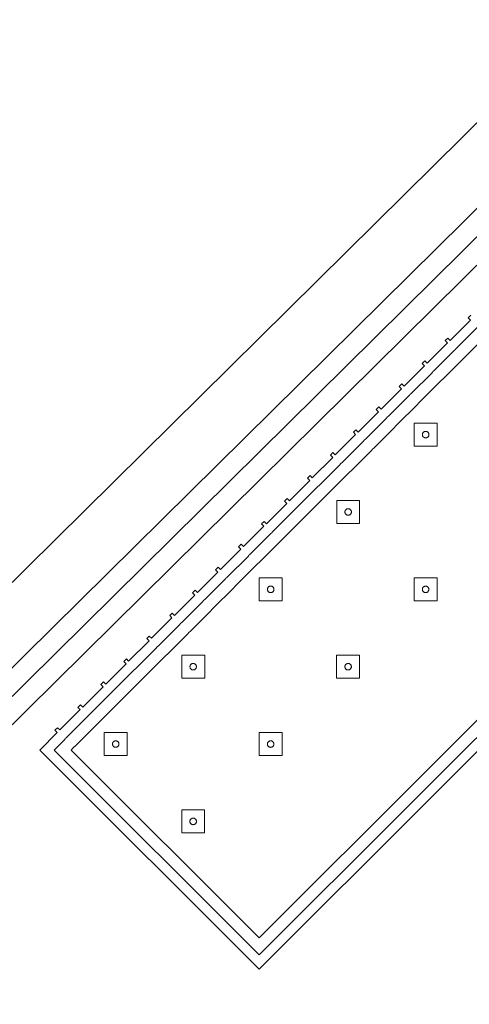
# Model space of a CAD drawing. Header units: metres. Extents: x 2232.4 to 2275.2, y 411.9 to 437.5.
# Tile 7 of 34: x 2241.4 to 2242.5, y 433.4 to 435.8. Entities that reach past the tile are written whole.
import ezdxf

# ---------------------------------------------------------------- set-up
doc = ezdxf.new("R2010")
doc.units = ezdxf.units.M
doc.layers.add('DOOR', color=5, linetype='Continuous')
doc.layers.add('NC_N1_BANQUETTES', color=7, linetype='Continuous', lineweight=13)

# ---------------------------------------------------------------- blocks, each defined once
blk = doc.blocks.new('NC_N1_TRIANGLE_L_BANQUETTE')
at = {"color": 0, "linetype": 'Continuous', "lineweight": -2}
for points in [[(0.8, 0.8), (4.35, 0.8), (4.35, 0.035), (4.289, 0.035), (4.289, 0.027), (4.28, 0.027), (4.28, 0.035), (4.209, 0.035), (4.209, 0.027), (4.2, 0.027), (4.2, 0.035), (4.129, 0.035), (4.129, 0.027), (4.12, 0.027), (4.12, 0.035), (4.049, 0.035), (4.049, 0.027), (4.04, 0.027), (4.04, 0.035), (3.969, 0.035), (3.969, 0.027), (3.96, 0.027), (3.96, 0.035), (3.889, 0.035), (3.889, 0.027), (3.88, 0.027), (3.88, 0.035), (3.809, 0.035), (3.809, 0.027), (3.8, 0.027), (3.8, 0.035), (3.729, 0.035), (3.729, 0.027), (3.72, 0.027), (3.72, 0.035), (3.649, 0.035), (3.649, 0.027), (3.64, 0.027), (3.64, 0.035), (3.569, 0.035), (3.569, 0.027), (3.56, 0.027), (3.56, 0.035), (3.489, 0.035), (3.489, 0.027), (3.48, 0.027), (3.48, 0.035), (3.409, 0.035), (3.409, 0.027), (3.4, 0.027), (3.4, 0.035), (3.329, 0.035), (3.329, 0.027), (3.32, 0.027), (3.32, 0.035), (3.249, 0.035), (3.249, 0.027), (3.24, 0.027), (3.24, 0.035), (3.169, 0.035), (3.169, 0.027), (3.16, 0.027), (3.16, 0.035), (3.089, 0.035), (3.089, 0.027), (3.08, 0.027), (3.08, 0.035), (3.009, 0.035), (3.009, 0.027), (3, 0.027), (3, 0.035), (2.929, 0.035), (2.929, 0.027), (2.92, 0.027), (2.92, 0.035), (2.849, 0.035), (2.849, 0.027), (2.84, 0.027)], [(0.8, 0.775), (4.325, 0.775), (4.325, 0.06), (4.289, 0.06), (4.2865, 0.0599), (4.2845, 0.0596), (4.2825, 0.0599), (4.28, 0.06), (4.209, 0.06), (4.2065, 0.0599), (4.2045, 0.0596), (4.2025, 0.0599), (4.2, 0.06), (4.129, 0.06), (4.1265, 0.0599), (4.1245, 0.0596), (4.1225, 0.0599), (4.12, 0.06), (4.049, 0.06), (4.0465, 0.0599), (4.0445, 0.0596), (4.0425, 0.0599), (4.04, 0.06), (3.969, 0.06), (3.9665, 0.0599), (3.9645, 0.0596), (3.9625, 0.0599), (3.96, 0.06), (3.889, 0.06), (3.8865, 0.0599), (3.8845, 0.0596), (3.8825, 0.0599), (3.88, 0.06), (3.809, 0.06), (3.8065, 0.0599), (3.8045, 0.0596), (3.8025, 0.0599), (3.8, 0.06), (3.729, 0.06), (3.7265, 0.0599), (3.7245, 0.0596), (3.7225, 0.0599), (3.72, 0.06), (3.649, 0.06), (3.6465, 0.0599), (3.6445, 0.0596), (3.6425, 0.0599), (3.64, 0.06), (3.569, 0.06), (3.5665, 0.0599), (3.5645, 0.0596), (3.5625, 0.0599), (3.56, 0.06), (3.489, 0.06), (3.4865, 0.0599), (3.4845, 0.0596), (3.4825, 0.0599), (3.48, 0.06), (3.409, 0.06), (3.4065, 0.0599), (3.4045, 0.0596), (3.4025, 0.0599), (3.4, 0.06), (3.329, 0.06), (3.3265, 0.0599), (3.3245, 0.0596), (3.3225, 0.0599), (3.32, 0.06), (3.249, 0.06), (3.2465, 0.0599), (3.2445, 0.0596), (3.2425, 0.0599), (3.24, 0.06), (3.169, 0.06), (3.1665, 0.0599), (3.1645, 0.0596), (3.1625, 0.0599), (3.16, 0.06), (3.089, 0.06), (3.0865, 0.0599), (3.0845, 0.0596), (3.0825, 0.0599), (3.08, 0.06), (3.009, 0.06), (3.0065, 0.0599), (3.0045, 0.0596), (3.0025, 0.0599), (3, 0.06), (2.929, 0.06), (2.9265, 0.0599), (2.9245, 0.0596), (2.9225, 0.0599), (2.92, 0.06), (2.849, 0.06)], [(0.8, 0.745), (4.295, 0.745), (4.295, 0.09), (4.289, 0.09), (4.2845, 0.0898), (4.28, 0.09), (4.209, 0.09), (4.2045, 0.0898), (4.2, 0.09), (4.129, 0.09), (4.1245, 0.0898), (4.12, 0.09), (4.049, 0.09), (4.0445, 0.0898), (4.04, 0.09), (3.969, 0.09), (3.9645, 0.0898), (3.96, 0.09), (3.889, 0.09), (3.8845, 0.0898), (3.88, 0.09), (3.809, 0.09), (3.8045, 0.0898), (3.8, 0.09), (3.729, 0.09), (3.7245, 0.0898), (3.72, 0.09), (3.649, 0.09), (3.6445, 0.0898), (3.64, 0.09), (3.569, 0.09), (3.5645, 0.0898), (3.56, 0.09), (3.489, 0.09), (3.4845, 0.0898), (3.48, 0.09), (3.409, 0.09), (3.4045, 0.0898), (3.4, 0.09), (3.329, 0.09), (3.3245, 0.0898), (3.32, 0.09), (3.249, 0.09), (3.2445, 0.0898), (3.24, 0.09), (3.169, 0.09), (3.1645, 0.0898), (3.16, 0.09), (3.089, 0.09), (3.0845, 0.0898), (3.08, 0.09), (3.009, 0.09), (3.0045, 0.0898), (3, 0.09), (2.929, 0.09), (2.9245, 0.0898), (2.92, 0.09), (2.849, 0.09)]]:
    blk.add_lwpolyline(points, dxfattribs=at)
for points in [[(3.397, 0.387), (3.437, 0.427), (3.397, 0.467), (3.357, 0.427)], [(3.667, 0.387), (3.707, 0.427), (3.667, 0.467), (3.627, 0.427)], [(3.937, 0.387), (3.977, 0.427), (3.937, 0.467), (3.897, 0.427)], [(4.207, 0.387), (4.247, 0.427), (4.207, 0.467), (4.167, 0.427)], [(3.405, 0.427), (3.405, 0.4262), (3.4048, 0.4254), (3.4047, 0.4247), (3.4044, 0.4239), (3.4041, 0.4232), (3.4037, 0.4226), (3.4032, 0.4219), (3.4027, 0.4213), (3.4021, 0.4208), (3.4014, 0.4203), (3.4008, 0.4199), (3.4001, 0.4196), (3.3993, 0.4193), (3.3986, 0.4192), (3.3978, 0.419), (3.397, 0.419), (3.3962, 0.419), (3.3954, 0.4192), (3.3947, 0.4193), (3.3939, 0.4196), (3.3932, 0.4199), (3.3926, 0.4203), (3.3919, 0.4208), (3.3913, 0.4213), (3.3908, 0.4219), (3.3903, 0.4226), (3.3899, 0.4232), (3.3896, 0.4239), (3.3893, 0.4247), (3.3892, 0.4254), (3.389, 0.4262), (3.389, 0.427), (3.389, 0.4278), (3.3892, 0.4286), (3.3893, 0.4293), (3.3896, 0.4301), (3.3899, 0.4308), (3.3903, 0.4314), (3.3908, 0.4321), (3.3913, 0.4327), (3.3919, 0.4332), (3.3926, 0.4337), (3.3932, 0.4341), (3.3939, 0.4344), (3.3947, 0.4347), (3.3954, 0.4348), (3.3962, 0.435), (3.397, 0.435), (3.3978, 0.435), (3.3986, 0.4348), (3.3993, 0.4347), (3.4001, 0.4344), (3.4008, 0.4341), (3.4014, 0.4337), (3.4021, 0.4332), (3.4027, 0.4327), (3.4032, 0.4321), (3.4037, 0.4314), (3.4041, 0.4308), (3.4044, 0.4301), (3.4047, 0.4293), (3.4048, 0.4286), (3.405, 0.4278)], [(3.675, 0.427), (3.675, 0.4262), (3.6748, 0.4254), (3.6747, 0.4247), (3.6744, 0.4239), (3.6741, 0.4232), (3.6737, 0.4226), (3.6732, 0.4219), (3.6727, 0.4213), (3.6721, 0.4208), (3.6714, 0.4203), (3.6708, 0.4199), (3.6701, 0.4196), (3.6693, 0.4193), (3.6686, 0.4192), (3.6678, 0.419), (3.667, 0.419), (3.6662, 0.419), (3.6654, 0.4192), (3.6647, 0.4193), (3.6639, 0.4196), (3.6632, 0.4199), (3.6626, 0.4203), (3.6619, 0.4208), (3.6613, 0.4213), (3.6608, 0.4219), (3.6603, 0.4226), (3.6599, 0.4232), (3.6596, 0.4239), (3.6593, 0.4247), (3.6592, 0.4254), (3.659, 0.4262), (3.659, 0.427), (3.659, 0.4278), (3.6592, 0.4286), (3.6593, 0.4293), (3.6596, 0.4301), (3.6599, 0.4308), (3.6603, 0.4314), (3.6608, 0.4321), (3.6613, 0.4327), (3.6619, 0.4332), (3.6626, 0.4337), (3.6632, 0.4341), (3.6639, 0.4344), (3.6647, 0.4347), (3.6654, 0.4348), (3.6662, 0.435), (3.667, 0.435), (3.6678, 0.435), (3.6686, 0.4348), (3.6693, 0.4347), (3.6701, 0.4344), (3.6708, 0.4341), (3.6714, 0.4337), (3.6721, 0.4332), (3.6727, 0.4327), (3.6732, 0.4321), (3.6737, 0.4314), (3.6741, 0.4308), (3.6744, 0.4301), (3.6747, 0.4293), (3.6748, 0.4286), (3.675, 0.4278)], [(3.945, 0.427), (3.945, 0.4262), (3.9448, 0.4254), (3.9447, 0.4247), (3.9444, 0.4239), (3.9441, 0.4232), (3.9437, 0.4226), (3.9432, 0.4219), (3.9427, 0.4213), (3.9421, 0.4208), (3.9414, 0.4203), (3.9408, 0.4199), (3.9401, 0.4196), (3.9393, 0.4193), (3.9386, 0.4192), (3.9378, 0.419), (3.937, 0.419), (3.9362, 0.419), (3.9354, 0.4192), (3.9347, 0.4193), (3.9339, 0.4196), (3.9332, 0.4199), (3.9326, 0.4203), (3.9319, 0.4208), (3.9313, 0.4213), (3.9308, 0.4219), (3.9303, 0.4226), (3.9299, 0.4232), (3.9296, 0.4239), (3.9293, 0.4247), (3.9292, 0.4254), (3.929, 0.4262), (3.929, 0.427), (3.929, 0.4278), (3.9292, 0.4286), (3.9293, 0.4293), (3.9296, 0.4301), (3.9299, 0.4308), (3.9303, 0.4314), (3.9308, 0.4321), (3.9313, 0.4327), (3.9319, 0.4332), (3.9326, 0.4337), (3.9332, 0.4341), (3.9339, 0.4344), (3.9347, 0.4347), (3.9354, 0.4348), (3.9362, 0.435), (3.937, 0.435), (3.9378, 0.435), (3.9386, 0.4348), (3.9393, 0.4347), (3.9401, 0.4344), (3.9408, 0.4341), (3.9414, 0.4337), (3.9421, 0.4332), (3.9427, 0.4327), (3.9432, 0.4321), (3.9437, 0.4314), (3.9441, 0.4308), (3.9444, 0.4301), (3.9447, 0.4293), (3.9448, 0.4286), (3.945, 0.4278)], [(4.215, 0.427), (4.215, 0.4262), (4.2148, 0.4254), (4.2147, 0.4247), (4.2144, 0.4239), (4.2141, 0.4232), (4.2137, 0.4226), (4.2132, 0.4219), (4.2127, 0.4213), (4.2121, 0.4208), (4.2114, 0.4203), (4.2108, 0.4199), (4.2101, 0.4196), (4.2093, 0.4193), (4.2086, 0.4192), (4.2078, 0.419), (4.207, 0.419), (4.2062, 0.419), (4.2054, 0.4192), (4.2047, 0.4193), (4.2039, 0.4196), (4.2032, 0.4199), (4.2026, 0.4203), (4.2019, 0.4208), (4.2013, 0.4213), (4.2008, 0.4219), (4.2003, 0.4226), (4.1999, 0.4232), (4.1996, 0.4239), (4.1993, 0.4247), (4.1992, 0.4254), (4.199, 0.4262), (4.199, 0.427), (4.199, 0.4278), (4.1992, 0.4286), (4.1993, 0.4293), (4.1996, 0.4301), (4.1999, 0.4308), (4.2003, 0.4314), (4.2008, 0.4321), (4.2013, 0.4327), (4.2019, 0.4332), (4.2026, 0.4337), (4.2032, 0.4341), (4.2039, 0.4344), (4.2047, 0.4347), (4.2054, 0.4348), (4.2062, 0.435), (4.207, 0.435), (4.2078, 0.435), (4.2086, 0.4348), (4.2093, 0.4347), (4.2101, 0.4344), (4.2108, 0.4341), (4.2114, 0.4337), (4.2121, 0.4332), (4.2127, 0.4327), (4.2132, 0.4321), (4.2137, 0.4314), (4.2141, 0.4308), (4.2144, 0.4301), (4.2147, 0.4293), (4.2148, 0.4286), (4.215, 0.4278)], [(3.127, 0.117), (3.167, 0.157), (3.127, 0.197), (3.087, 0.157)], [(3.397, 0.117), (3.437, 0.157), (3.397, 0.197), (3.357, 0.157)], [(3.667, 0.117), (3.707, 0.157), (3.667, 0.197), (3.627, 0.157)], [(3.937, 0.117), (3.977, 0.157), (3.937, 0.197), (3.897, 0.157)], [(4.207, 0.117), (4.247, 0.157), (4.207, 0.197), (4.167, 0.157)], [(3.135, 0.157), (3.135, 0.1562), (3.1348, 0.1554), (3.1347, 0.1547), (3.1344, 0.1539), (3.1341, 0.1532), (3.1337, 0.1526), (3.1332, 0.1519), (3.1327, 0.1513), (3.1321, 0.1508), (3.1314, 0.1503), (3.1308, 0.1499), (3.1301, 0.1496), (3.1293, 0.1493), (3.1286, 0.1492), (3.1278, 0.149), (3.127, 0.149), (3.1262, 0.149), (3.1254, 0.1492), (3.1247, 0.1493), (3.1239, 0.1496), (3.1232, 0.1499), (3.1226, 0.1503), (3.1219, 0.1508), (3.1213, 0.1513), (3.1208, 0.1519), (3.1203, 0.1526), (3.1199, 0.1532), (3.1196, 0.1539), (3.1193, 0.1547), (3.1192, 0.1554), (3.119, 0.1562), (3.119, 0.157), (3.119, 0.1578), (3.1192, 0.1586), (3.1193, 0.1593), (3.1196, 0.1601), (3.1199, 0.1608), (3.1203, 0.1614), (3.1208, 0.1621), (3.1213, 0.1627), (3.1219, 0.1632), (3.1226, 0.1637), (3.1232, 0.1641), (3.1239, 0.1644), (3.1247, 0.1647), (3.1254, 0.1648), (3.1262, 0.165), (3.127, 0.165), (3.1278, 0.165), (3.1286, 0.1648), (3.1293, 0.1647), (3.1301, 0.1644), (3.1308, 0.1641), (3.1314, 0.1637), (3.1321, 0.1632), (3.1327, 0.1627), (3.1332, 0.1621), (3.1337, 0.1614), (3.1341, 0.1608), (3.1344, 0.1601), (3.1347, 0.1593), (3.1348, 0.1586), (3.135, 0.1578)], [(3.405, 0.157), (3.405, 0.1562), (3.4048, 0.1554), (3.4047, 0.1547), (3.4044, 0.1539), (3.4041, 0.1532), (3.4037, 0.1526), (3.4032, 0.1519), (3.4027, 0.1513), (3.4021, 0.1508), (3.4014, 0.1503), (3.4008, 0.1499), (3.4001, 0.1496), (3.3993, 0.1493), (3.3986, 0.1492), (3.3978, 0.149), (3.397, 0.149), (3.3962, 0.149), (3.3954, 0.1492), (3.3947, 0.1493), (3.3939, 0.1496), (3.3932, 0.1499), (3.3926, 0.1503), (3.3919, 0.1508), (3.3913, 0.1513), (3.3908, 0.1519), (3.3903, 0.1526), (3.3899, 0.1532), (3.3896, 0.1539), (3.3893, 0.1547), (3.3892, 0.1554), (3.389, 0.1562), (3.389, 0.157), (3.389, 0.1578), (3.3892, 0.1586), (3.3893, 0.1593), (3.3896, 0.1601), (3.3899, 0.1608), (3.3903, 0.1614), (3.3908, 0.1621), (3.3913, 0.1627), (3.3919, 0.1632), (3.3926, 0.1637), (3.3932, 0.1641), (3.3939, 0.1644), (3.3947, 0.1647), (3.3954, 0.1648), (3.3962, 0.165), (3.397, 0.165), (3.3978, 0.165), (3.3986, 0.1648), (3.3993, 0.1647), (3.4001, 0.1644), (3.4008, 0.1641), (3.4014, 0.1637), (3.4021, 0.1632), (3.4027, 0.1627), (3.4032, 0.1621), (3.4037, 0.1614), (3.4041, 0.1608), (3.4044, 0.1601), (3.4047, 0.1593), (3.4048, 0.1586), (3.405, 0.1578)], [(3.675, 0.157), (3.675, 0.1562), (3.6748, 0.1554), (3.6747, 0.1547), (3.6744, 0.1539), (3.6741, 0.1532), (3.6737, 0.1526), (3.6732, 0.1519), (3.6727, 0.1513), (3.6721, 0.1508), (3.6714, 0.1503), (3.6708, 0.1499), (3.6701, 0.1496), (3.6693, 0.1493), (3.6686, 0.1492), (3.6678, 0.149), (3.667, 0.149), (3.6662, 0.149), (3.6654, 0.1492), (3.6647, 0.1493), (3.6639, 0.1496), (3.6632, 0.1499), (3.6626, 0.1503), (3.6619, 0.1508), (3.6613, 0.1513), (3.6608, 0.1519), (3.6603, 0.1526), (3.6599, 0.1532), (3.6596, 0.1539), (3.6593, 0.1547), (3.6592, 0.1554), (3.659, 0.1562), (3.659, 0.157), (3.659, 0.1578), (3.6592, 0.1586), (3.6593, 0.1593), (3.6596, 0.1601), (3.6599, 0.1608), (3.6603, 0.1614), (3.6608, 0.1621), (3.6613, 0.1627), (3.6619, 0.1632), (3.6626, 0.1637), (3.6632, 0.1641), (3.6639, 0.1644), (3.6647, 0.1647), (3.6654, 0.1648), (3.6662, 0.165), (3.667, 0.165), (3.6678, 0.165), (3.6686, 0.1648), (3.6693, 0.1647), (3.6701, 0.1644), (3.6708, 0.1641), (3.6714, 0.1637), (3.6721, 0.1632), (3.6727, 0.1627), (3.6732, 0.1621), (3.6737, 0.1614), (3.6741, 0.1608), (3.6744, 0.1601), (3.6747, 0.1593), (3.6748, 0.1586), (3.675, 0.1578)], [(3.945, 0.157), (3.945, 0.1562), (3.9448, 0.1554), (3.9447, 0.1547), (3.9444, 0.1539), (3.9441, 0.1532), (3.9437, 0.1526), (3.9432, 0.1519), (3.9427, 0.1513), (3.9421, 0.1508), (3.9414, 0.1503), (3.9408, 0.1499), (3.9401, 0.1496), (3.9393, 0.1493), (3.9386, 0.1492), (3.9378, 0.149), (3.937, 0.149), (3.9362, 0.149), (3.9354, 0.1492), (3.9347, 0.1493), (3.9339, 0.1496), (3.9332, 0.1499), (3.9326, 0.1503), (3.9319, 0.1508), (3.9313, 0.1513), (3.9308, 0.1519), (3.9303, 0.1526), (3.9299, 0.1532), (3.9296, 0.1539), (3.9293, 0.1547), (3.9292, 0.1554), (3.929, 0.1562), (3.929, 0.157), (3.929, 0.1578), (3.9292, 0.1586), (3.9293, 0.1593), (3.9296, 0.1601), (3.9299, 0.1608), (3.9303, 0.1614), (3.9308, 0.1621), (3.9313, 0.1627), (3.9319, 0.1632), (3.9326, 0.1637), (3.9332, 0.1641), (3.9339, 0.1644), (3.9347, 0.1647), (3.9354, 0.1648), (3.9362, 0.165), (3.937, 0.165), (3.9378, 0.165), (3.9386, 0.1648), (3.9393, 0.1647), (3.9401, 0.1644), (3.9408, 0.1641), (3.9414, 0.1637), (3.9421, 0.1632), (3.9427, 0.1627), (3.9432, 0.1621), (3.9437, 0.1614), (3.9441, 0.1608), (3.9444, 0.1601), (3.9447, 0.1593), (3.9448, 0.1586), (3.945, 0.1578)], [(4.215, 0.157), (4.215, 0.1562), (4.2148, 0.1554), (4.2147, 0.1547), (4.2144, 0.1539), (4.2141, 0.1532), (4.2137, 0.1526), (4.2132, 0.1519), (4.2127, 0.1513), (4.2121, 0.1508), (4.2114, 0.1503), (4.2108, 0.1499), (4.2101, 0.1496), (4.2093, 0.1493), (4.2086, 0.1492), (4.2078, 0.149), (4.207, 0.149), (4.2062, 0.149), (4.2054, 0.1492), (4.2047, 0.1493), (4.2039, 0.1496), (4.2032, 0.1499), (4.2026, 0.1503), (4.2019, 0.1508), (4.2013, 0.1513), (4.2008, 0.1519), (4.2003, 0.1526), (4.1999, 0.1532), (4.1996, 0.1539), (4.1993, 0.1547), (4.1992, 0.1554), (4.199, 0.1562), (4.199, 0.157), (4.199, 0.1578), (4.1992, 0.1586), (4.1993, 0.1593), (4.1996, 0.1601), (4.1999, 0.1608), (4.2003, 0.1614), (4.2008, 0.1621), (4.2013, 0.1627), (4.2019, 0.1632), (4.2026, 0.1637), (4.2032, 0.1641), (4.2039, 0.1644), (4.2047, 0.1647), (4.2054, 0.1648), (4.2062, 0.165), (4.207, 0.165), (4.2078, 0.165), (4.2086, 0.1648), (4.2093, 0.1647), (4.2101, 0.1644), (4.2108, 0.1641), (4.2114, 0.1637), (4.2121, 0.1632), (4.2127, 0.1627), (4.2132, 0.1621), (4.2137, 0.1614), (4.2141, 0.1608), (4.2144, 0.1601), (4.2147, 0.1593), (4.2148, 0.1586), (4.215, 0.1578)]]:
    blk.add_lwpolyline(points, close=True, dxfattribs=at)

msp = doc.modelspace()

# ---------------------------------------------------------------- linework, layer by layer
at = {"layer": 'DOOR'}
for p, q in [((2239.522, 432.55), (2243.3611, 436.3476)), ((2239.6275, 432.4434), (2243.4666, 436.2409)), ((2239.6626, 432.4078), (2243.5017, 436.2054)), ((2239.6978, 432.3723), (2243.5369, 436.1698))]:
    msp.add_line(p, q, dxfattribs=at)

# ---------------------------------------------------------------- block references
at = {"layer": 'NC_N1_BANQUETTES', "linetype": 'Continuous', "rotation": 224.9851542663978}
msp.add_blockref('NC_N1_TRIANGLE_L_BANQUETTE', (2244.5243, 437.0975), dxfattribs=at)

doc.saveas('drawing.dxf')
